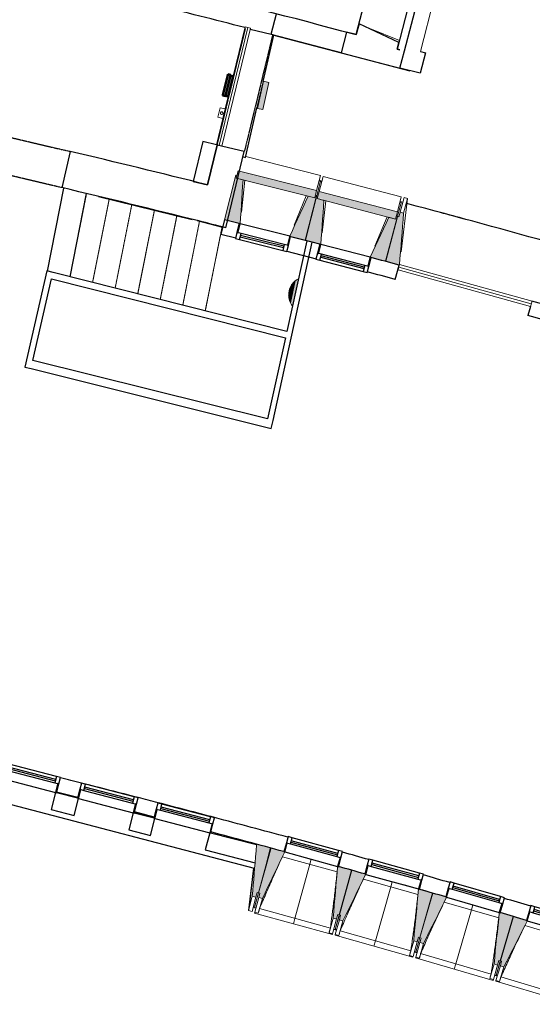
# Model space of a CAD drawing. Header units: millimetres. Extents: x -2845 to 74565, y -36590 to 13748.
# Tile 45 of 53: x 61941 to 67459, y -35259 to -24662. Entities that reach past the tile are written whole.
import ezdxf

# ---------------------------------------------------------------- set-up
doc = ezdxf.new("R2010")
doc.units = ezdxf.units.MM
doc.linetypes.add('Tiret', pattern=[2.5, 1.25, -1.25])
doc.linetypes.add('Tiret_2_', pattern=[2.5, 1.25, -1.25])
for name, color, linetype, lineweight in [('A-DETL-GENF', 7, 'Continuous', 18), ('A-DOOR', 7, 'Continuous', 25), ('A-FLOR', 7, 'Continuous', 25), ('A-GENM', 7, 'Continuous', 18), ('A-GLAZ', 7, 'Continuous', 25), ('A-WALL', 7, 'Continuous', 25), ('I-WALL', 7, 'Continuous', 25), ('INSTAL ELECTRIQUE', 7, 'Continuous', 18), ('MUR', 7, 'Continuous', 25), ('S-BEAM', 7, 'Continuous', 18), ('S-STRS', 7, 'Continuous', 18)]:
    doc.layers.add(name, color=color, linetype=linetype, lineweight=lineweight)
doc.layers.add('A-DOOR-HDLN', color=5, linetype='Tiret', lineweight=25, true_color=0x0000ff)

# ---------------------------------------------------------------- blocks, each defined once
blk = doc.blocks.new('20_MUR PREFA_01 - MODULE_01 B-3165811-2021_015_1111_DCE_1_50_N0 FINI_CFO_GEN')
at = {"layer": 'A-GENM'}
for p, q in [((0, 722), (0, 661)), ((0, 661), (0, 58)), ((0, 1), (0, 58))]:
    blk.add_line(p, q, dxfattribs=at)
blk = doc.blocks.new('Ouverture en rectangle - Ouverture en rectangle _83x207_-3216357-2021_015_1111_DCE_1_50_N0 FINI_CFO_GEN')
at = {"layer": 'A-DOOR-HDLN', "linetype": 'Tiret_2_'}
for p, q in [((-415, 200), (415, 200)), ((415, -200), (-415, -200))]:
    blk.add_line(p, q, dxfattribs=at)
blk = doc.blocks.new('Ouverture en rectangle - Ouverture en rectangle _129_5x239_-3440056-2021_015_1111_DCE_1_50_N0 FINI_CFO_GEN')
at = {"layer": 'A-DOOR-HDLN', "linetype": 'Tiret_2_'}
for p, q in [((-647.5, 150), (647.5, 150)), ((647.5, -150), (-647.5, -150))]:
    blk.add_line(p, q, dxfattribs=at)
blk = doc.blocks.new('B02_DC_STR_rvt-1-2021_015_1111_DCE_1_50_N0 FINI_CFO_GEN')
at = {"layer": 'S-BEAM', "lineweight": 5, "true_color": 0x787878}
for points in [[(11146, -26858), (11177, -26385), (11104, -26367), (11111, -26339), (11097, -26336), (10976, -26815), (11136, -26856)], [(11948, -26580), (11968, -26501), (11124, -26289), (11104, -26367), (11876, -26561)], [(11849, -27035), (11970, -26555), (11955, -26552), (11948, -26580), (11876, -26561), (11679, -26992), (11792, -27021)], [(12013, -27080), (12047, -26607), (11975, -26588), (11983, -26561), (11968, -26557), (11844, -27036), (12003, -27077)], [(12817, -26807), (12838, -26729), (11996, -26510), (11975, -26588), (12033, -26588), (12033, -26603), (12747, -26789)], [(12715, -27262), (12839, -26783), (12825, -26779), (12817, -26807), (12745, -26788), (12545, -27218), (12660, -27248)], [(12859, -27302), (12860, -27297), (12905, -26744), (12867, -26734), (12854, -26782), (12839, -26778), (12710, -27262), (12845, -27298)], [(11315, -34104), (11328, -34056), (11342, -34060), (11471, -33576), (11322, -33536), (11276, -34094), (11277, -34094)], [(11384, -34121), (11625, -33619), (11616, -33616), (11616, -33615), (11476, -33577), (11344, -34058), (11358, -34062), (11345, -34110), (11358, -34114)], [(12184, -34340), (12197, -34292), (12212, -34296), (12344, -33815), (12204, -33777), (12204, -33777), (12194, -33775), (12146, -34330), (12164, -34335)], [(12252, -34359), (12496, -33861), (12487, -33858), (12488, -33856), (12349, -33816), (12213, -34296), (12227, -34300), (12214, -34349), (12227, -34352)], [(13051, -34585), (13065, -34537), (13079, -34541), (13215, -34061), (13066, -34019), (13013, -34574), (13040, -34582)], [(13119, -34604), (13368, -34106), (13358, -34103), (13358, -34102), (13219, -34062), (13080, -34541), (13095, -34545), (13081, -34593), (13095, -34597)], [(13916, -34836), (13930, -34788), (13945, -34792), (14084, -34313), (13944, -34272), (13944, -34273), (13935, -34270), (13878, -34824)], [(13984, -34856), (14236, -34359), (14227, -34356), (14227, -34355), (14088, -34314), (13946, -34792), (13960, -34796), (13946, -34844), (13960, -34849)]]:
    blk.add_hatch(color=8, dxfattribs=at).paths.add_polyline_path(points)
at = {"layer": 'A-FLOR'}
for p, q in [((11392, -25327), (11507, -24829)), ((11507, -24829), (12970, -25211)), ((11203, -26145), (11326, -25611)), ((11176, -26138), (11203, -26145)), ((12024, -26402), (11995, -26394)), ((9314, -27429), (9492, -26534)), ((9622, -26564), (10628, -26811)), ((12880, -26625), (12866, -26621)), ((10682, -26824), (10956, -26893)), ((11290, -33795), (11283, -33852)), ((11283, -33852), (11241, -34199)), ((11301, -34215), (11315, -34219)), ((12154, -34449), (12183, -34457)), ((12183, -34456), (12169, -34452)), ((13035, -34697), (13021, -34693)), ((13021, -34694), (13049, -34702)), ((13914, -34953), (13885, -34944)), ((13885, -34944), (13914, -34953)), ((13914, -34952), (13900, -34947))]:
    blk.add_line(p, q, dxfattribs=at)
for start, end in [(74.35702, 75.15546), (74.84239, 74.97794)]:
    blk.add_arc((-17856, -142834), 120205, start, end, dxfattribs=at)
at = {"layer": 'A-WALL'}
for p, q in [((13055, -24136), (12835, -24978)), ((12913, -24998), (13133, -24157)), ((11479, -24819), (11536, -24599)), ((11254, -24765), (11479, -24819)), ((12291, -24796), (12233, -25018)), ((12394, -24823), (12291, -24796)), ((12425, -24706), (12394, -24823)), ((12835, -24978), (12854, -24906)), ((12863, -24985), (12835, -24978)), ((12835, -24978), (12863, -24985)), ((12865, -25183), (12913, -24998)), ((12233, -25018), (12865, -25183)), ((10899, -26011), (10795, -26440)), ((11190, -26082), (10899, -26011)), ((10991, -26902), (11190, -26082))]:
    blk.add_line(p, q, dxfattribs=at)
at = {"layer": 'A-WALL', "flags": 128}
blk.add_lwpolyline([(12854, -24906), (12793, -24877), (12732, -24849), (12670, -24820), (12609, -24792), (12548, -24763), (12486, -24734), (12425, -24706)], dxfattribs=at)
at = {"layer": 'A-WALL'}
for centre, radius, start, end in [((-16003, -130034), 108743, 75.51495, 76.04364), ((-22220, -158763), 135980, 75.86334, 75.98975)]:
    blk.add_arc(centre, radius, start, end, dxfattribs=at)
at = {"layer": 'I-WALL'}
for p, q in [((9316, -26080), (9225, -26470)), ((11499, -28974), (11921, -27056)), ((11862, -27043), (11648, -28019)), ((11921, -27056), (11862, -27043)), ((9064, -27366), (8826, -28400)), ((9131, -27383), (9064, -27366)), ((11648, -28019), (9131, -27383)), ((8914, -28330), (9116, -27451)), ((9116, -27451), (11633, -28087)), ((11633, -28087), (11441, -28959)), ((11441, -28959), (8914, -28330)), ((8826, -28400), (8894, -28417)), ((8894, -28417), (11480, -29061)), ((11480, -29061), (11499, -28974)), ((9159, -32979), (9111, -33163)), ((9395, -33041), (9169, -32982)), ((9357, -33227), (9405, -33043)), ((9111, -33163), (9357, -33227)), ((9995, -33198), (9947, -33381)), ((10218, -33256), (10005, -33200)), ((10179, -33442), (10227, -33258)), ((9947, -33381), (10179, -33442)), ((10818, -33413), (10769, -33596)), ((11321, -33544), (10827, -33415)), ((11474, -33584), (11469, -33583)), ((10769, -33596), (11305, -33736)), ((11420, -33767), (11424, -33767))]:
    blk.add_line(p, q, dxfattribs=at)
for radius, start, end in [(136380, 75.99086, 76.63006), (135980, 75.98975, 76.62955)]:
    blk.add_arc((-22220, -158763), radius, start, end, dxfattribs=at)
at = {"layer": 'MUR'}
for p, q in [((11479, -24819), (11495, -24823)), ((11495, -24823), (11495, -24826)), ((12233, -25018), (11495, -24826)), ((13086, -25003), (13140, -25017)), ((13140, -25017), (13082, -25239)), ((13082, -25239), (12865, -25183)), ((11298, -33796), (7153, -32713)), ((11408, -33825), (11405, -33825))]:
    blk.add_line(p, q, dxfattribs=at)
at = {"layer": 'S-BEAM'}
for p, q in [((13086, -25003), (13295, -24199)), ((12542, -24755), (12859, -24887)), ((12009, -26339), (11205, -26136)), ((11097, -26336), (10976, -26815)), ((11111, -26339), (11097, -26336)), ((11124, -26289), (11104, -26367)), ((11104, -26367), (11111, -26339)), ((11177, -26385), (11104, -26367)), ((11104, -26367), (11948, -26580)), ((11968, -26501), (11124, -26289)), ((12009, -26339), (11968, -26501)), ((11996, -26510), (12038, -26348)), ((12880, -26567), (12038, -26348)), ((11196, -26390), (11159, -26732)), ((12009, -26400), (11970, -26555)), ((11994, -26396), (12009, -26400)), ((12008, -26402), (12023, -26405)), ((11727, -26875), (11857, -26557)), ((11968, -26557), (11844, -27036)), ((11849, -27035), (11970, -26555)), ((11948, -26580), (11876, -26561)), ((11948, -26580), (11968, -26501)), ((11955, -26552), (11948, -26580)), ((11970, -26555), (11955, -26552)), ((11983, -26561), (11968, -26557)), ((11996, -26510), (11975, -26588)), ((11975, -26588), (11983, -26561)), ((12047, -26607), (11975, -26588)), ((11975, -26588), (12817, -26807)), ((12838, -26729), (11996, -26510)), ((12880, -26567), (12838, -26729)), ((12867, -26734), (12909, -26577)), ((12947, -26588), (12877, -27160)), ((12905, -26744), (12947, -26588)), ((12909, -26577), (12947, -26588)), ((12066, -26612), (12027, -26954)), ((12839, -26778), (12881, -26622)), ((12865, -26624), (12879, -26628)), ((12881, -26622), (12896, -26626)), ((12594, -27101), (12727, -26784)), ((12839, -26778), (12710, -27262)), ((12715, -27262), (12839, -26783)), ((12817, -26807), (12745, -26788)), ((12817, -26807), (12838, -26729)), ((12825, -26779), (12817, -26807)), ((12839, -26783), (12825, -26779)), ((12854, -26782), (12839, -26778)), ((12867, -26734), (12854, -26782)), ((12905, -26744), (12867, -26734)), ((10976, -26815), (11136, -26856)), ((11689, -26995), (11849, -27035)), ((11844, -27036), (12003, -27077)), ((12555, -27220), (12715, -27262)), ((12710, -27262), (12859, -27302)), ((11471, -33576), (11322, -33536)), ((11420, -33767), (11469, -33583)), ((11474, -33584), (11424, -33767)), ((11469, -33583), (11471, -33576)), ((11476, -33577), (11474, -33584)), ((11616, -33615), (11476, -33577)), ((12189, -33833), (11600, -33672)), ((11235, -34250), (11290, -33795)), ((11342, -34060), (11420, -33767)), ((11424, -33767), (11344, -34058)), ((12344, -33815), (12204, -33777)), ((12212, -34296), (12344, -33815)), ((12349, -33816), (12213, -34296)), ((12488, -33856), (12349, -33816)), ((13059, -34078), (12472, -33912)), ((12781, -33939), (13065, -34019)), ((11276, -34094), (11235, -34250)), ((11315, -34104), (11273, -34261)), ((11276, -34094), (11315, -34104)), ((11301, -34214), (11344, -34058)), ((11342, -34060), (11301, -34216)), ((11302, -34268), (11345, -34110)), ((11315, -34104), (11328, -34056)), ((11328, -34056), (11342, -34060)), ((11340, -34279), (11384, -34121)), ((11344, -34058), (11358, -34062)), ((11358, -34062), (11345, -34110)), ((11345, -34110), (11384, -34121)), ((13215, -34061), (13066, -34019)), ((13079, -34541), (13215, -34061)), ((13219, -34062), (13080, -34541)), ((13358, -34102), (13219, -34062)), ((11301, -34216), (11286, -34212)), ((11301, -34216), (11301, -34215)), ((11301, -34216), (11315, -34220)), ((13928, -34329), (13342, -34159)), ((11273, -34261), (11235, -34250)), ((11299, -34277), (11302, -34268)), ((11299, -34277), (12138, -34507)), ((11340, -34279), (11302, -34268)), ((11340, -34279), (11340, -34279)), ((11354, -34229), (12116, -34438)), ((12146, -34330), (12102, -34488)), ((12146, -34330), (12184, -34340)), ((12169, -34452), (12213, -34296)), ((12212, -34296), (12169, -34452)), ((12184, -34340), (12197, -34292)), ((12197, -34292), (12212, -34296)), ((12213, -34296), (12227, -34300)), ((12227, -34300), (12214, -34349)), ((14084, -34313), (13944, -34272)), ((13945, -34792), (14084, -34313)), ((14088, -34314), (13946, -34792)), ((14227, -34355), (14088, -34314)), ((12184, -34340), (12141, -34499)), ((12169, -34507), (12214, -34349)), ((12208, -34517), (12252, -34359)), ((12214, -34349), (12252, -34359)), ((14795, -34586), (14210, -34411)), ((12141, -34499), (12102, -34488)), ((12102, -34488), (12102, -34488)), ((12141, -34499), (12138, -34507)), ((12154, -34450), (12168, -34454)), ((12167, -34515), (12169, -34507)), ((12167, -34515), (13004, -34752)), ((12168, -34454), (12169, -34453)), ((12169, -34453), (12168, -34454)), ((12168, -34454), (12183, -34459)), ((12208, -34517), (12169, -34507)), ((12208, -34517), (12208, -34517)), ((12222, -34468), (12982, -34682)), ((13035, -34697), (13080, -34541)), ((13079, -34541), (13035, -34697)), ((13051, -34585), (13065, -34537)), ((13065, -34537), (13079, -34541)), ((13080, -34541), (13095, -34545)), ((13095, -34545), (13081, -34593)), ((13013, -34574), (12968, -34732)), ((13051, -34585), (13007, -34743)), ((13013, -34574), (13051, -34585)), ((13035, -34751), (13081, -34593)), ((13074, -34762), (13119, -34604)), ((13081, -34593), (13119, -34604)), ((13007, -34743), (12968, -34732)), ((12968, -34732), (12968, -34732)), ((13007, -34743), (13004, -34752)), ((13020, -34695), (13035, -34699)), ((13033, -34760), (13035, -34751)), ((13035, -34699), (13035, -34698)), ((13035, -34698), (13035, -34699)), ((13035, -34699), (13049, -34703)), ((13074, -34762), (13035, -34751)), ((13088, -34713), (13846, -34933)), ((13033, -34760), (13868, -35002)), ((13074, -34762), (13074, -34762)), ((13878, -34824), (13832, -34982)), ((13916, -34836), (13871, -34993)), ((13878, -34824), (13916, -34836)), ((13899, -35002), (13946, -34844)), ((13900, -34947), (13946, -34792)), ((13945, -34792), (13900, -34947)), ((13916, -34836), (13930, -34788)), ((13930, -34788), (13945, -34792)), ((13937, -35013), (13984, -34856)), ((13946, -34792), (13960, -34796)), ((13960, -34796), (13946, -34844)), ((13946, -34844), (13984, -34856)), ((13885, -34945), (13899, -34949)), ((13899, -34949), (13899, -34948)), ((13899, -34948), (13899, -34949)), ((13899, -34949), (13913, -34954)), ((13952, -34964), (14709, -35189)), ((13871, -34993), (13832, -34982)), ((13832, -34982), (13832, -34982)), ((13871, -34993), (13868, -35002)), ((13897, -35010), (13899, -35002)), ((13897, -35010), (14730, -35259)), ((13937, -35013), (13899, -35002)), ((13938, -35013), (13937, -35013))]:
    blk.add_line(p, q, dxfattribs=at)
at = {"layer": 'S-BEAM', "flags": 128}
for points in [[(11146, -26858), (11150, -26790), (11155, -26723), (11159, -26655), (11163, -26588), (11168, -26520), (11172, -26453), (11177, -26385)], [(11876, -26561), (11848, -26623), (11820, -26685), (11792, -26746), (11763, -26808), (11735, -26869), (11707, -26931), (11679, -26992)], [(12013, -27080), (12018, -27012), (12023, -26945), (12028, -26877), (12033, -26810), (12038, -26742), (12043, -26675), (12047, -26607)], [(12745, -26788), (12717, -26850), (12688, -26911), (12660, -26972), (12631, -27034), (12603, -27095), (12574, -27156), (12545, -27218)], [(12860, -27299), (12865, -27233), (12871, -27163), (12877, -27093), (12882, -27023), (12888, -26954), (12894, -26884), (12900, -26814), (12905, -26744)], [(11321, -33544), (11316, -33608), (11311, -33672), (11305, -33736)], [(11322, -33536), (11321, -33540), (11321, -33544)], [(11384, -34121), (11414, -34058), (11444, -33995), (11474, -33932), (11505, -33869), (11535, -33806), (11565, -33744), (11595, -33681), (11625, -33618)], [(11305, -33736), (11300, -33796), (11296, -33856), (11291, -33915), (11286, -33975), (11281, -34034), (11276, -34094)], [(12194, -33774), (12188, -33844), (12182, -33913), (12176, -33982), (12170, -34052), (12164, -34121), (12158, -34191), (12152, -34260), (12146, -34330)], [(12252, -34359), (12283, -34297), (12314, -34234), (12344, -34172), (12375, -34109), (12406, -34046), (12436, -33984), (12467, -33921), (12496, -33861)], [(13066, -34019), (13059, -34088), (13052, -34157), (13046, -34227), (13039, -34296), (13033, -34366), (13026, -34435), (13019, -34505), (13013, -34574)], [(13119, -34604), (13150, -34542), (13181, -34480), (13213, -34417), (13244, -34355), (13275, -34292), (13306, -34230), (13337, -34168), (13368, -34105)], [(11354, -34229), (11351, -34239), (11349, -34249), (11346, -34259), (11343, -34269), (11340, -34279)], [(13935, -34270), (13928, -34339), (13921, -34408), (13914, -34478), (13906, -34547), (13899, -34616), (13892, -34686), (13885, -34755), (13878, -34824)], [(12102, -34488), (12105, -34478), (12108, -34468), (12110, -34458), (12113, -34448), (12116, -34438)], [(13984, -34856), (14016, -34794), (14047, -34731), (14079, -34669), (14111, -34607), (14142, -34545), (14174, -34483), (14205, -34420), (14237, -34358)], [(12222, -34468), (12219, -34478), (12216, -34488), (12214, -34498), (12211, -34507), (12208, -34517)], [(12968, -34732), (12971, -34722), (12974, -34712), (12976, -34702), (12979, -34692), (12982, -34682)], [(13088, -34713), (13085, -34723), (13082, -34732), (13079, -34742), (13077, -34752), (13074, -34762)], [(13832, -34982), (13835, -34972), (13838, -34962), (13841, -34952), (13844, -34942), (13846, -34933)], [(13952, -34964), (13949, -34974), (13946, -34983), (13944, -34993), (13941, -35003), (13938, -35013)]]:
    blk.add_lwpolyline(points, dxfattribs=at)
at = {"layer": 'S-BEAM'}
for points, knots in [([(11600, -33672), (11582, -33710), (11555, -33769), (11519, -33850), (11488, -33918), (11456, -33992), (11410, -34097), (11376, -34176), (11354, -34229)], [0.0183454, 0.0183454, 0.0183454, 0.0183454, 0.2222222, 0.3333333, 0.4444444, 0.5833333, 0.7222222, 1, 1, 1, 1]), ([(12116, -34438), (12122, -34393), (12131, -34324), (12143, -34233), (12152, -34159), (12162, -34079), (12172, -33994), (12181, -33911), (12186, -33858), (12189, -33833)], [0, 0, 0, 0, 0.2222222, 0.3333333, 0.4444444, 0.5833333, 0.7222222, 0.8611111, 0.9816328, 0.9816328, 0.9816328, 0.9816328]), ([(12472, -33912), (12454, -33950), (12426, -34009), (12389, -34089), (12358, -34157), (12325, -34231), (12279, -34336), (12245, -34415), (12222, -34468)], [0.0183454, 0.0183454, 0.0183454, 0.0183454, 0.2222222, 0.3333333, 0.4444444, 0.5833333, 0.7222222, 1, 1, 1, 1]), ([(12982, -34682), (12989, -34637), (12998, -34569), (13011, -34478), (13021, -34403), (13031, -34324), (13041, -34238), (13051, -34156), (13057, -34103), (13059, -34078)], [0, 0, 0, 0, 0.2222222, 0.3333333, 0.4444444, 0.5833333, 0.7222222, 0.8611111, 0.9816328, 0.9816328, 0.9816328, 0.9816328]), ([(13342, -34159), (13324, -34197), (13296, -34255), (13258, -34335), (13227, -34403), (13193, -34476), (13146, -34581), (13111, -34660), (13088, -34713)], [0.0183454, 0.0183454, 0.0183454, 0.0183454, 0.2222222, 0.3333333, 0.4444444, 0.5833333, 0.7222222, 1, 1, 1, 1]), ([(13846, -34933), (13853, -34887), (13864, -34819), (13877, -34728), (13887, -34654), (13898, -34574), (13909, -34489), (13919, -34407), (13925, -34353), (13928, -34329)], [0, 0, 0, 0, 0.2222222, 0.3333333, 0.4444444, 0.5833333, 0.7222222, 0.8611111, 0.9816328, 0.9816328, 0.9816328, 0.9816328]), ([(14210, -34411), (14192, -34449), (14163, -34508), (14125, -34588), (14093, -34655), (14059, -34728), (14011, -34833), (13976, -34911), (13952, -34964)], [0.0183454, 0.0183454, 0.0183454, 0.0183454, 0.2222222, 0.3333333, 0.4444444, 0.5833333, 0.7222222, 1, 1, 1, 1])]:
    blk.add_open_spline(points, degree=3, knots=knots, dxfattribs=at)
at = {"layer": 'S-STRS'}
for p, q in [((9071, -27368), (9249, -26475)), ((9314, -27429), (9492, -26534)), ((9557, -27491), (9736, -26593)), ((9799, -27552), (9979, -26652)), ((10042, -27613), (10222, -26712)), ((10285, -27675), (10465, -26771)), ((10527, -27736), (10708, -26831)), ((10770, -27797), (10950, -26893))]:
    blk.add_line(p, q, dxfattribs=at)
at = {"layer": 'S-STRS', "color": 176, "linetype": 'Tiret_2_', "true_color": 0x000080}
for p, q in [((9314, -27429), (9492, -26534)), ((9557, -27491), (9736, -26593)), ((9799, -27552), (9979, -26652)), ((10042, -27613), (10222, -26712)), ((10285, -27675), (10465, -26771)), ((10527, -27736), (10708, -26831)), ((10770, -27797), (10950, -26893))]:
    blk.add_line(p, q, dxfattribs=at)
at = {"layer": 'A-DOOR', "color": 5, "lineweight": 25, "true_color": 0x0000ff}
for name, p, rotation in [('Ouverture en rectangle - Ouverture en rectangle _129_5x239_-3440056-2021_015_1111_DCE_1_50_N0 FINI_CFO_GEN', (11197, -25417), 256.3659729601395), ('Ouverture en rectangle - Ouverture en rectangle _83x207_-3216357-2021_015_1111_DCE_1_50_N0 FINI_CFO_GEN', (8867, -26180), 346.804408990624)]:
    blk.add_blockref(name, p, dxfattribs=dict(at, rotation=rotation))
at = {"layer": 'S-BEAM', "color": 5, "lineweight": 25, "true_color": 0x0000ff}
for p, rotation in [((11910, -33696), 164.6538279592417), ((12782, -33939), 164.2421932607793), ((13651, -34187), 163.8305585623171)]:
    blk.add_blockref('20_MUR PREFA_01 - MODULE_01 B-3165811-2021_015_1111_DCE_1_50_N0 FINI_CFO_GEN', p, dxfattribs=dict(at, rotation=rotation))
blk = doc.blocks.new('XXX_VIDE FENETRE - 590-389517-2021_015_1111_DCE_1_50_N0 FINI_CFO_GEN')
at = {"layer": 'A-GLAZ'}
for p, q in [((-305, 0), (-305, -100)), ((-295, 0), (-305, 0)), ((295, 0), (-295, 0)), ((-295, -100), (-295, 0)), ((305, 0), (295, 0)), ((295, 0), (295, -100)), ((305, -100), (305, 0)), ((-305, -100), (-295, -100)), ((-260, -100), (-305, -100)), ((-305, -100), (-305, -168)), ((-260, -168), (-260, -100)), ((260, -100), (-260, -100)), ((260, -100), (260, -168)), ((305, -100), (260, -100)), ((295, -100), (305, -100)), ((305, -168), (305, -100)), ((-305, -168), (-260, -168)), ((-260, -168), (260, -168)), ((260, -168), (305, -168))]:
    blk.add_line(p, q, dxfattribs=at)
at = {"layer": 'A-GLAZ', "color": 173, "true_color": 0x5c63b1}
for p, q in [((260, -120), (-260, -120)), ((-260, -120), (-260, -135)), ((-260, -135), (260, -135)), ((260, -135), (260, -120))]:
    blk.add_line(p, q, dxfattribs=at)
blk = doc.blocks.new('XXX_VIDE FENETRE - 550-377501-2021_015_1111_DCE_1_50_N0 FINI_CFO_GEN')
at = {"layer": 'A-GLAZ'}
for p, q in [((-285, 0), (-285, -100)), ((-275, 0), (-285, 0)), ((275, 0), (-275, 0)), ((-275, -100), (-275, 0)), ((285, 0), (275, 0)), ((275, 0), (275, -100)), ((285, -100), (285, 0)), ((-285, -100), (-275, -100)), ((-240, -100), (-285, -100)), ((-285, -100), (-285, -168)), ((-240, -168), (-240, -100)), ((240, -100), (-240, -100)), ((240, -100), (240, -168)), ((285, -100), (240, -100)), ((275, -100), (285, -100)), ((285, -168), (285, -100)), ((-285, -168), (-240, -168)), ((-240, -168), (240, -168)), ((240, -168), (285, -168))]:
    blk.add_line(p, q, dxfattribs=at)
at = {"layer": 'A-GLAZ', "color": 173, "true_color": 0x5c63b1}
for p, q in [((240, -120), (-240, -120)), ((-240, -120), (-240, -135)), ((-240, -135), (240, -135)), ((240, -135), (240, -120))]:
    blk.add_line(p, q, dxfattribs=at)
blk = doc.blocks.new('XXX_VIDE FENETRE - 610-V11-2021_015_1111_DCE_1_50_N0 FINI_CFO_GEN')
at = {"layer": 'A-GLAZ'}
for p, q in [((-315, 0), (-315, -100)), ((-305, 0), (-315, 0)), ((-305, -100), (-305, 0)), ((305, 0), (-305, 0)), ((315, 0), (305, 0)), ((305, 0), (305, -100)), ((315, -100), (315, 0)), ((-315, -100), (-305, -100)), ((-270, -100), (-315, -100)), ((-315, -100), (-315, -168)), ((-270, -168), (-270, -100)), ((270, -100), (-270, -100)), ((270, -100), (270, -168)), ((315, -100), (270, -100)), ((305, -100), (315, -100)), ((315, -168), (315, -100)), ((-315, -168), (-270, -168)), ((-270, -168), (270, -168)), ((270, -168), (315, -168))]:
    blk.add_line(p, q, dxfattribs=at)
at = {"layer": 'A-GLAZ', "color": 173, "true_color": 0x5c63b1}
for p, q in [((270, -120), (-270, -120)), ((-270, -120), (-270, -135)), ((-270, -135), (270, -135)), ((270, -135), (270, -120))]:
    blk.add_line(p, q, dxfattribs=at)
blk = doc.blocks.new('51_2V_PV_MV_XX_XX - Type 1-413034-2021_015_1111_DCE_1_50_N0 FINI_CFO_GEN')
at = {"layer": 'A-DETL-GENF'}
for p, q in [((-740, 34), (-740, 94)), ((-740, 94), (740, 94)), ((740, 64), (-740, 64)), ((740, 34), (-740, 34)), ((740, 94), (740, 34))]:
    blk.add_line(p, q, dxfattribs=at)
blk = doc.blocks.new('51_1V_PV_MM_XX_XX - Type 1-419808-2021_015_1111_DCE_1_50_N0 FINI_CFO_GEN')
at = {"layer": 'A-DETL-GENF'}
for p, q in [((-654, 34), (-654, 94)), ((-654, 94), (-362, 94)), ((654, 64), (-654, 64)), ((654, 34), (-654, 34)), ((-257, 94), (-119, 94)), ((108, 94), (654, 94)), ((654, 94), (654, 34))]:
    blk.add_line(p, q, dxfattribs=at)
blk = doc.blocks.new('B02_ARC_rvt-1-2021_015_1111_DCE_1_50_N0 FINI_CFO_GEN')
at = {"layer": 'A-FLOR'}
for p, q in [((9071, -27368), (9249, -26475)), ((12003, -27078), (11920, -27057)), ((12859, -27303), (12857, -27303)), ((10010, -33190), (10221, -33244)), ((11226, -33510), (11322, -33535)), ((11471, -33576), (11476, -33577)), ((12344, -33815), (12348, -33817)), ((13215, -34061), (13219, -34063)), ((14083, -34313), (14088, -34315))]:
    blk.add_line(p, q, dxfattribs=at)
for start, end in [(75.82904, 75.93565), (74.96945, 75.15477)]:
    blk.add_arc((-21392, -154971), 125765, start, end, dxfattribs=at)
at = {"layer": 'I-WALL'}
for p, q in [((12394, -24823), (13987, -18712)), ((12239, -24785), (12240, -24782)), ((12240, -24782), (12394, -24823)), ((10743, -25973), (10639, -26402)), ((10890, -26009), (10743, -25973)), ((10795, -26440), (10899, -26011)), ((10639, -26402), (10795, -26440)), ((10976, -26815), (10936, -26970)), ((11136, -26856), (10976, -26815)), ((10936, -26970), (11097, -27011)), ((12003, -27079), (11688, -26998)), ((11649, -27153), (11963, -27234)), ((12815, -27458), (12857, -27303)), ((14271, -27748), (14243, -27847)), ((10048, -33034), (10047, -33038)), ((10260, -33094), (10261, -33089)), ((10871, -33249), (10870, -33253)), ((13076, -34020), (13075, -34021))]:
    blk.add_line(p, q, dxfattribs=at)
for centre, radius, start, end in [((-16003, -130034), 108973, 74.97922, 76.0441), ((-22220, -158763), 136060, 75.06031, 75.19197), ((-22220, -158763), 135900, 75.06031, 75.19168), ((-22220, -158763), 136060, 74.3011, 74.43627), ((-22220, -158763), 135900, 74.30222, 74.43632), ((-21392, -154971), 125925, 75.82843, 75.93491), ((-21392, -154971), 125765, 75.82904, 75.93565), ((-21392, -154971), 125925, 75.44168, 75.54178), ((-21392, -154971), 125765, 75.44179, 75.54202), ((-21392, -154971), 125925, 74.78397, 75.15503), ((-21392, -154971), 125765, 74.78413, 75.15477), ((-21392, -154971), 125925, 74.37231, 74.50633), ((-21392, -154971), 125765, 74.37195, 74.50614), ((-21392, -154971), 125925, 73.95959, 74.09466), ((-21392, -154971), 125765, 73.95975, 74.09395), ((-21392, -154971), 125925, 73.5474, 73.68195), ((-21392, -154971), 125765, 73.54756, 73.68176)]:
    blk.add_arc(centre, radius, start, end, dxfattribs=at)
at = {"layer": 'MUR'}
blk.add_line((13066, -34019), (12902, -33972), dxfattribs=at)
for start, end in [(75.54178, 75.82843), (75.15503, 75.44168)]:
    blk.add_arc((-21392, -154971), 125925, start, end, dxfattribs=at)
at = {"layer": 'A-DOOR', "lineweight": 18}
for name, p, rotation in [('51_1V_PV_MM_XX_XX - Type 1-419808-2021_015_1111_DCE_1_50_N0 FINI_CFO_GEN', (11136, -25395), 76.3659729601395), ('51_2V_PV_MV_XX_XX - Type 1-413034-2021_015_1111_DCE_1_50_N0 FINI_CFO_GEN', (13583, -27461), 164.6014896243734)]:
    blk.add_blockref(name, p, dxfattribs=dict(at, rotation=rotation))
at = {"layer": 'A-GLAZ', "lineweight": 18}
for name, p, rotation in [('XXX_VIDE FENETRE - 550-377501-2021_015_1111_DCE_1_50_N0 FINI_CFO_GEN', (11412, -26925), 345.8587770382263), ('XXX_VIDE FENETRE - 550-377501-2021_015_1111_DCE_1_50_N0 FINI_CFO_GEN', (12279, -27149), 345.4396812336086), ('XXX_VIDE FENETRE - 610-V11-2021_015_1111_DCE_1_50_N0 FINI_CFO_GEN', (8864, -32902), 165.3533528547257), ('XXX_VIDE FENETRE - 610-V11-2021_015_1111_DCE_1_50_N0 FINI_CFO_GEN', (9700, -33121), 165.3533528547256), ('XXX_VIDE FENETRE - 610-V11-2021_015_1111_DCE_1_50_N0 FINI_CFO_GEN', (10522, -33335), 165.3533528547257), ('XXX_VIDE FENETRE - 590-389517-2021_015_1111_DCE_1_50_N0 FINI_CFO_GEN', (11910, -33697), 164.6538279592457), ('XXX_VIDE FENETRE - 590-389517-2021_015_1111_DCE_1_50_N0 FINI_CFO_GEN', (12781, -33939), 164.6538279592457), ('XXX_VIDE FENETRE - 590-389517-2021_015_1111_DCE_1_50_N0 FINI_CFO_GEN', (13651, -34188), 163.8305585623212), ('XXX_VIDE FENETRE - 590-389517-2021_015_1111_DCE_1_50_N0 FINI_CFO_GEN', (14519, -34443), 163.4189238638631)]:
    blk.add_blockref(name, p, dxfattribs=dict(at, rotation=rotation))
blk = doc.blocks.new('604_BAES GENERIQUE SAILLIE - BAES _-V14-2021_015_1111_DCE_1_50_N0 FINI_CFO_GEN')
at = {"layer": 'INSTAL ELECTRIQUE', "lineweight": 50, "true_color": 0xd4d1cd}
for points in [[(2798, -16537), (2803, -16507), (2798, -16507), (2793, -16536), (2797, -16536)], [(3022, -16573), (3027, -16543), (2803, -16507), (2798, -16537), (2951, -16561)], [(2808, -16508), (2813, -16478), (2808, -16478), (2803, -16507), (2806, -16508)], [(3022, -16543), (3027, -16513), (2813, -16478), (2808, -16508), (2986, -16537)], [(3027, -16543), (3032, -16514), (3027, -16513), (3022, -16543), (3027, -16543)], [(3027, -16574), (3032, -16544), (3027, -16544), (3022, -16573), (3027, -16574)]]:
    blk.add_hatch(color=254, dxfattribs=at).paths.add_polyline_path(points)
at = {"layer": 'INSTAL ELECTRIQUE', "lineweight": 50, "true_color": 0x008000}
blk.add_hatch(color=96, dxfattribs=at).paths.add_polyline_path([(3022, -16574), (3022, -16573), (2798, -16537), (2798, -16538), (2951, -16562)])
at = {"layer": 'INSTAL ELECTRIQUE', "lineweight": 50}
for p, q in [((2798, -16506), (2793, -16536)), ((2803, -16507), (2798, -16506)), ((2808, -16477), (2803, -16507)), ((2803, -16507), (3027, -16543)), ((2813, -16478), (2808, -16477)), ((2813, -16478), (3027, -16513)), ((3032, -16514), (3027, -16513)), ((3027, -16543), (3032, -16514)), ((2793, -16536), (2793, -16537)), ((2798, -16537), (2793, -16536)), ((2793, -16536), (2798, -16537)), ((2793, -16537), (2798, -16538)), ((2793, -16537), (2798, -16538)), ((2798, -16537), (3022, -16573)), ((3022, -16573), (2798, -16537)), ((3022, -16574), (2798, -16538)), ((3027, -16574), (3022, -16573)), ((3022, -16573), (3027, -16574)), ((3022, -16574), (3027, -16575)), ((3022, -16574), (3027, -16575)), ((3032, -16544), (3027, -16543)), ((3027, -16574), (3032, -16544)), ((3027, -16575), (3027, -16574))]:
    blk.add_line(p, q, dxfattribs=at)
blk = doc.blocks.new('604_MIMIK_30_CPT3 - CP_T3 30W 730 WH-87 _303848_-5656824-2021_015_1111_DCE_1_50_N0 FINI_CFO_GEN')
at = {"layer": 'INSTAL ELECTRIQUE', "true_color": 0xf6d57a}
for points in [[(-146, 0), (-146, -5), (-145, -5), (-145, 0), (-146, 0)], [(-145, 0), (-145, -5), (145, -5), (145, 0), (-119, 0)], [(145, 0), (145, -5), (146, -5), (146, 0), (145, 0)], [(-150, -5), (-150, -64), (150, -64), (150, -5)]]:
    blk.add_hatch(color=41, dxfattribs=at).paths.add_polyline_path(points)
at = {"layer": 'INSTAL ELECTRIQUE'}
for p, q in [((-147, 0), (-147, -5)), ((-146, 0), (-147, 0)), ((-145, 0), (-147, 0)), ((-145, 0), (145, 0)), ((146, 0), (145, 0)), ((146, -5), (146, 0)), ((146, 0), (146, 0)), ((-150, -5), (150, -5)), ((-150, -5), (-150, -64)), ((150, -64), (-150, -64)), ((150, -64), (150, -5))]:
    blk.add_line(p, q, dxfattribs=at)
blk = doc.blocks.new('602_BOITE DE DERIVATION - 105X105X50 GENERIQUE-7163037-2021_015_1111_DCE_1_50_N0 FINI_CFO_GEN')
at = {"layer": 'INSTAL ELECTRIQUE'}
for p, q in [((10931, -25609), (10906, -25711)), ((10984, -25622), (10931, -25609)), ((10959, -25724), (10984, -25622)), ((10906, -25711), (10959, -25724))]:
    blk.add_line(p, q, dxfattribs=at)
for start, end in [(76.366, 256.366), (256.366, 76.366)]:
    blk.add_arc((10947, -25667), 14, start, end, dxfattribs=at)
blk = doc.blocks.new('604_HUBLOT_LEGRAND_300MM_1000LM - Détection ANTHRACITE-6913912-2021_015_1111_DCE_1_50_N0 FINI_CFO_GEN')
at = {"layer": 'INSTAL ELECTRIQUE', "true_color": 0xf6d57a}
for points in [[(11713, -27591), (11739, -27472), (11715, -27496), (11707, -27507), (11692, -27528), (11680, -27555), (11674, -27576), (11672, -27582), (11705, -27589)], [(11740, -27597), (11772, -27452), (11756, -27460), (11739, -27472), (11713, -27591), (11734, -27595)], [(11687, -27709), (11713, -27591), (11672, -27582), (11668, -27608), (11668, -27617), (11669, -27645), (11670, -27657), (11676, -27679), (11687, -27709)], [(11709, -27742), (11740, -27597), (11713, -27591), (11687, -27709), (11697, -27728), (11702, -27733)]]:
    blk.add_hatch(color=41, dxfattribs=at).paths.add_polyline_path(points)
at = {"layer": 'INSTAL ELECTRIQUE'}
for p, q in [((11713, -27591), (11739, -27472)), ((11687, -27709), (11713, -27591))]:
    blk.add_line(p, q, dxfattribs=at)
at = {"layer": 'INSTAL ELECTRIQUE', "flags": 128}
for points in [[(11672, -27582), (11674, -27574), (11676, -27567), (11678, -27559), (11681, -27552), (11684, -27545), (11687, -27538), (11691, -27531), (11695, -27524), (11699, -27517), (11703, -27511), (11708, -27504), (11713, -27498), (11718, -27492), (11724, -27487), (11729, -27481), (11735, -27476), (11739, -27472)], [(11739, -27472), (11745, -27468), (11751, -27463), (11758, -27459), (11765, -27455), (11772, -27451), (11773, -27450)], [(11687, -27709), (11684, -27702), (11681, -27695), (11678, -27687), (11676, -27680), (11674, -27672), (11672, -27665), (11670, -27657), (11669, -27649), (11668, -27642), (11668, -27634), (11667, -27626), (11668, -27618), (11668, -27610), (11669, -27602), (11670, -27595), (11671, -27587), (11672, -27582)], [(11708, -27743), (11704, -27737), (11699, -27730), (11695, -27724), (11691, -27717), (11688, -27710), (11687, -27709)]]:
    blk.add_lwpolyline(points, dxfattribs=at)
blk = doc.blocks.new('B02_ELE_rvt-1-2021_015_1111_DCE_1_50_N0 FINI_CFO_GEN')
at = {"layer": 'INSTAL ELECTRIQUE', "lineweight": 18}
for name, p, rotation in [('604_BAES GENERIQUE SAILLIE - BAES _-V14-2021_015_1111_DCE_1_50_N0 FINI_CFO_GEN', (27716, -23747), 265.5506960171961), ('604_MIMIK_30_CPT3 - CP_T3 30W 730 WH-87 _303848_-5656824-2021_015_1111_DCE_1_50_N0 FINI_CFO_GEN', (11359, -25469), 77.00000000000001)]:
    blk.add_blockref(name, p, dxfattribs=dict(at, rotation=rotation))
for name in ['602_BOITE DE DERIVATION - 105X105X50 GENERIQUE-7163037-2021_015_1111_DCE_1_50_N0 FINI_CFO_GEN', '604_HUBLOT_LEGRAND_300MM_1000LM - Détection ANTHRACITE-6913912-2021_015_1111_DCE_1_50_N0 FINI_CFO_GEN']:
    blk.add_blockref(name, (0, 0), dxfattribs=at)

msp = doc.modelspace()

# ---------------------------------------------------------------- block references
at = {"lineweight": 5}
for name in ['B02_DC_STR_rvt-1-2021_015_1111_DCE_1_50_N0 FINI_CFO_GEN', 'B02_ARC_rvt-1-2021_015_1111_DCE_1_50_N0 FINI_CFO_GEN', 'B02_ELE_rvt-1-2021_015_1111_DCE_1_50_N0 FINI_CFO_GEN']:
    msp.add_blockref(name, (53169, 0), dxfattribs=at)

doc.saveas('drawing.dxf')
